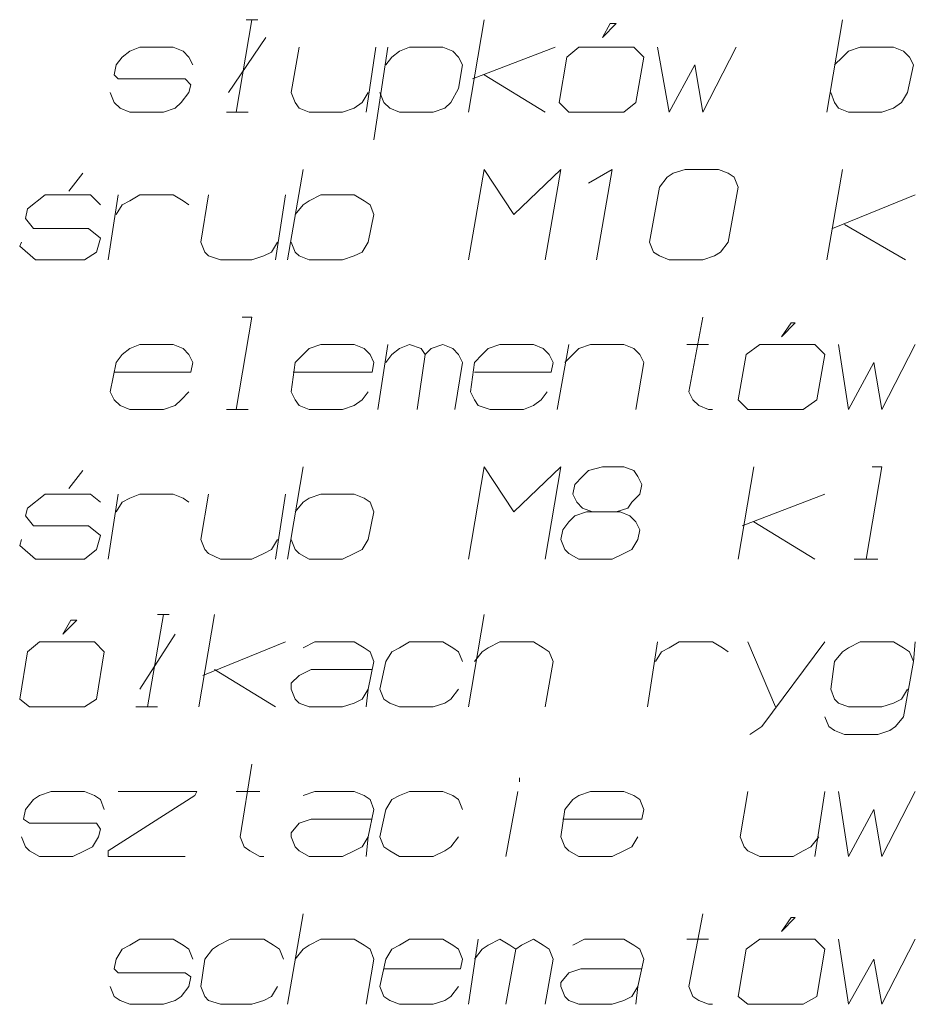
# Model space of a CAD drawing. Header units: millimetres. Extents: x 5545 to 136428, y -146986 to -36607.
# Tile 82 of 105: x 47824 to 47943, y -56207 to -56076. Entities that reach past the tile are written whole.
import ezdxf

# ---------------------------------------------------------------- set-up
doc = ezdxf.new("R2010")
doc.units = ezdxf.units.MM
doc.header["$LTSCALE"] = 8
doc.layers.add('1', color=7, linetype='Continuous')

msp = doc.modelspace()

# ---------------------------------------------------------------- linework, layer by layer
at = {"layer": '1', "color": 7, "lineweight": 18}
for points in [[(47853.002, -56088.051), (47855.098, -56075.74)], [(47854.312, -56075.74), (47855.884, -56075.74)], [(47883.911, -56088.051), (47886.007, -56075.74)], [(47901.723, -56078.097), (47903.556, -56076.264)], [(47902.771, -56076.264), (47901.723, -56078.097)], [(47903.556, -56076.264), (47902.771, -56076.264)], [(47931.584, -56088.051), (47933.679, -56075.74)], [(47856.932, -56078.097), (47851.955, -56085.432)], [(47840.168, -56079.407), (47838.858, -56079.931)], [(47844.62, -56079.407), (47840.168, -56079.407)], [(47845.93, -56079.931), (47844.62, -56079.407)], [(47860.337, -56085.432), (47861.384, -56079.407)], [(47870.29, -56088.051), (47871.6, -56079.407)], [(47871.338, -56091.718), (47873.172, -56079.407)], [(47874.743, -56079.931), (47876.053, -56079.407)], [(47876.053, -56079.407), (47880.506, -56079.407)], [(47880.506, -56079.407), (47881.816, -56079.931)], [(47895.436, -56079.407), (47884.435, -56083.598)], [(47898.58, -56079.407), (47897.008, -56080.717)], [(47905.914, -56079.407), (47898.58, -56079.407)], [(47907.224, -56080.717), (47905.914, -56079.407)], [(47909.057, -56079.407), (47910.629, -56088.051)], [(47915.082, -56088.051), (47919.535, -56079.407)], [(47934.465, -56079.931), (47936.037, -56079.407)], [(47936.037, -56079.407), (47940.49, -56079.407)], [(47940.49, -56079.407), (47941.799, -56079.931)], [(47837.81, -56080.717), (47837.024, -56081.764)], [(47838.858, -56079.931), (47837.81, -56080.717)], [(47846.716, -56080.717), (47845.93, -56079.931)], [(47847.24, -56081.764), (47846.716, -56080.717)], [(47872.91, -56081.764), (47873.696, -56080.717)], [(47873.696, -56080.717), (47874.743, -56079.931)], [(47881.816, -56079.931), (47882.601, -56080.717)], [(47882.601, -56080.717), (47883.125, -56081.764)], [(47897.008, -56080.717), (47895.96, -56086.741)], [(47906.176, -56086.741), (47907.224, -56080.717)], [(47932.631, -56081.764), (47933.679, -56080.717)], [(47933.679, -56080.717), (47934.465, -56079.931)], [(47941.799, -56079.931), (47942.585, -56080.717)], [(47942.585, -56080.717), (47943.109, -56081.764)], [(47837.024, -56081.764), (47836.762, -56083.074)], [(47883.125, -56081.764), (47882.601, -56084.908)], [(47910.629, -56088.051), (47914.034, -56081.764)], [(47914.034, -56081.764), (47915.082, -56088.051)], [(47943.109, -56081.764), (47942.323, -56085.432)], [(47836.762, -56083.074), (47837.286, -56083.598)], [(47886.007, -56083.074), (47894.127, -56088.051)], [(47837.286, -56083.598), (47846.192, -56083.598)], [(47846.192, -56083.598), (47846.978, -56084.384)], [(47846.978, -56084.384), (47846.716, -56085.432)], [(47836.762, -56086.741), (47836.238, -56085.432)], [(47846.716, -56085.432), (47845.668, -56086.741)], [(47860.861, -56086.741), (47860.337, -56085.432)], [(47870.552, -56085.432), (47869.766, -56086.741)], [(47872.648, -56086.741), (47872.124, -56085.432)], [(47882.601, -56084.908), (47881.554, -56086.741)], [(47932.631, -56086.741), (47932.108, -56085.432)], [(47942.323, -56085.432), (47941.537, -56086.741)], [(47837.548, -56087.527), (47836.762, -56086.741)], [(47845.668, -56086.741), (47844.882, -56087.527)], [(47861.384, -56087.527), (47860.861, -56086.741)], [(47869.766, -56086.741), (47868.719, -56087.527)], [(47873.434, -56087.527), (47872.648, -56086.741)], [(47881.554, -56086.741), (47880.768, -56087.527)], [(47895.96, -56086.741), (47897.27, -56088.051)], [(47904.604, -56088.051), (47906.176, -56086.741)], [(47933.155, -56087.527), (47932.631, -56086.741)], [(47941.537, -56086.741), (47940.49, -56087.527)], [(47838.858, -56088.051), (47837.548, -56087.527)], [(47843.311, -56088.051), (47838.858, -56088.051)], [(47844.882, -56087.527), (47843.311, -56088.051)], [(47851.693, -56088.051), (47853.002, -56088.051)], [(47853.002, -56088.051), (47854.574, -56088.051)], [(47862.694, -56088.051), (47861.384, -56087.527)], [(47867.147, -56088.051), (47862.694, -56088.051)], [(47868.719, -56087.527), (47867.147, -56088.051)], [(47874.743, -56088.051), (47873.434, -56087.527)], [(47879.196, -56088.051), (47874.743, -56088.051)], [(47880.768, -56087.527), (47879.196, -56088.051)], [(47897.27, -56088.051), (47904.604, -56088.051)], [(47934.465, -56088.051), (47933.155, -56087.527)], [(47938.918, -56088.051), (47934.465, -56088.051)], [(47940.49, -56087.527), (47938.918, -56088.051)], [(47830.738, -56098.528), (47832.571, -56096.171)], [(47859.813, -56107.696), (47861.908, -56095.647)], [(47883.911, -56107.696), (47886.007, -56095.647)], [(47886.007, -56095.647), (47889.936, -56101.672)], [(47889.936, -56101.672), (47896.222, -56095.647)], [(47896.222, -56095.647), (47894.127, -56107.696)], [(47903.033, -56095.647), (47899.889, -56097.481)], [(47900.937, -56107.696), (47903.033, -56095.647)], [(47911.153, -56096.171), (47910.367, -56096.695)], [(47912.724, -56095.647), (47911.153, -56096.171)], [(47917.177, -56095.647), (47912.724, -56095.647)], [(47918.487, -56096.171), (47917.177, -56095.647)], [(47919.273, -56096.695), (47918.487, -56096.171)], [(47931.584, -56107.696), (47933.679, -56095.647)], [(47910.367, -56096.695), (47909.319, -56098.005)], [(47919.797, -56098.005), (47919.273, -56096.695)], [(47825.237, -56100.886), (47827.595, -56099.052)], [(47827.595, -56099.052), (47833.619, -56099.052)], [(47833.619, -56099.052), (47834.929, -56100.362)], [(47835.977, -56107.696), (47837.286, -56099.052)], [(47838.858, -56099.838), (47840.168, -56099.052)], [(47840.168, -56099.052), (47844.62, -56099.052)], [(47844.097, -56099.052), (47842.525, -56099.052)], [(47844.62, -56099.052), (47845.93, -56099.838)], [(47848.288, -56105.339), (47849.335, -56099.052)], [(47858.241, -56107.696), (47859.551, -56099.052)], [(47862.694, -56099.838), (47864.266, -56099.052)], [(47864.266, -56099.052), (47868.719, -56099.052)], [(47868.719, -56099.052), (47870.028, -56099.838)], [(47909.319, -56098.005), (47908.009, -56105.339)], [(47918.487, -56105.339), (47919.797, -56098.005)], [(47943.371, -56099.052), (47932.37, -56103.505)], [(47837.024, -56101.672), (47837.81, -56100.362)], [(47837.81, -56100.362), (47838.858, -56099.838)], [(47845.93, -56099.838), (47846.716, -56100.362)], [(47860.861, -56101.672), (47861.908, -56100.362)], [(47861.908, -56100.362), (47862.694, -56099.838)], [(47870.028, -56099.838), (47870.814, -56100.362)], [(47870.814, -56100.362), (47871.338, -56101.672)], [(47824.975, -56102.196), (47825.237, -56100.886)], [(47871.338, -56101.672), (47870.552, -56105.339)], [(47826.023, -56103.505), (47824.975, -56102.196)], [(47933.941, -56102.981), (47942.061, -56107.696)], [(47833.357, -56103.505), (47826.023, -56103.505)], [(47834.929, -56104.815), (47833.357, -56103.505)], [(47824.451, -56105.339), (47824.189, -56105.863)], [(47834.405, -56106.648), (47834.929, -56104.815)], [(47848.811, -56106.648), (47848.288, -56105.339)], [(47858.503, -56105.339), (47857.717, -56106.648)], [(47860.861, -56106.648), (47860.337, -56105.339)], [(47870.552, -56105.339), (47869.766, -56106.648)], [(47908.009, -56105.339), (47908.533, -56106.648)], [(47917.439, -56106.648), (47918.487, -56105.339)], [(47824.189, -56105.863), (47826.285, -56107.696)], [(47832.833, -56107.696), (47834.405, -56106.648)], [(47849.335, -56107.172), (47848.811, -56106.648)], [(47857.717, -56106.648), (47856.67, -56107.172)], [(47861.384, -56107.172), (47860.861, -56106.648)], [(47869.766, -56106.648), (47868.719, -56107.172)], [(47908.533, -56106.648), (47909.319, -56107.172)], [(47916.653, -56107.172), (47917.439, -56106.648)], [(47826.285, -56107.696), (47832.833, -56107.696)], [(47850.907, -56107.696), (47849.335, -56107.172)], [(47855.098, -56107.696), (47850.907, -56107.696)], [(47856.67, -56107.172), (47855.098, -56107.696)], [(47862.694, -56107.696), (47861.384, -56107.172)], [(47867.147, -56107.696), (47862.694, -56107.696)], [(47868.719, -56107.172), (47867.147, -56107.696)], [(47909.319, -56107.172), (47910.629, -56107.696)], [(47910.629, -56107.696), (47915.082, -56107.696)], [(47915.082, -56107.696), (47916.653, -56107.172)], [(47853.002, -56127.603), (47855.098, -56115.292)], [(47855.098, -56115.292), (47853.788, -56115.292)], [(47913.248, -56125.246), (47915.082, -56115.292)], [(47925.559, -56117.912), (47927.393, -56116.078)], [(47926.869, -56116.078), (47925.559, -56117.912)], [(47927.393, -56116.078), (47926.869, -56116.078)], [(47838.858, -56119.483), (47837.81, -56120.269)], [(47840.168, -56118.96), (47838.858, -56119.483)], [(47844.62, -56118.96), (47840.168, -56118.96)], [(47845.93, -56119.483), (47844.62, -56118.96)], [(47846.716, -56120.269), (47845.93, -56119.483)], [(47862.694, -56119.483), (47861.908, -56120.269)], [(47864.266, -56118.96), (47862.694, -56119.483)], [(47868.719, -56118.96), (47864.266, -56118.96)], [(47870.028, -56119.483), (47868.719, -56118.96)], [(47870.814, -56120.269), (47870.028, -56119.483)], [(47871.862, -56127.603), (47873.172, -56118.96)], [(47873.696, -56120.269), (47874.743, -56119.483)], [(47874.743, -56119.483), (47876.053, -56118.96)], [(47876.053, -56118.96), (47877.625, -56119.483)], [(47877.625, -56119.483), (47878.148, -56120.269)], [(47878.148, -56120.269), (47878.934, -56119.483)], [(47878.934, -56119.483), (47880.506, -56118.96)], [(47880.506, -56118.96), (47881.816, -56119.483)], [(47881.816, -56119.483), (47882.601, -56120.269)], [(47886.53, -56119.483), (47885.745, -56120.269)], [(47888.102, -56118.96), (47886.53, -56119.483)], [(47892.555, -56118.96), (47888.102, -56118.96)], [(47893.865, -56119.483), (47892.555, -56118.96)], [(47894.651, -56120.269), (47893.865, -56119.483)], [(47895.698, -56127.603), (47897.27, -56118.96)], [(47897.794, -56120.269), (47898.58, -56119.483)], [(47898.58, -56119.483), (47900.151, -56118.96)], [(47900.151, -56118.96), (47904.604, -56118.96)], [(47904.604, -56118.96), (47905.914, -56119.483)], [(47905.914, -56119.483), (47906.7, -56120.269)], [(47912.986, -56118.96), (47915.867, -56118.96)], [(47922.678, -56118.96), (47920.844, -56120.269)], [(47930.012, -56118.96), (47922.678, -56118.96)], [(47931.322, -56120.269), (47930.012, -56118.96)], [(47933.155, -56118.96), (47934.465, -56127.603)], [(47938.918, -56127.603), (47943.371, -56118.96)], [(47837.024, -56121.317), (47836.238, -56125.246)], [(47837.81, -56120.269), (47837.024, -56121.317)], [(47847.24, -56121.317), (47846.716, -56120.269)], [(47846.978, -56122.627), (47847.24, -56121.317)], [(47860.861, -56121.317), (47860.337, -56125.246)], [(47861.908, -56120.269), (47860.861, -56121.317)], [(47871.338, -56121.317), (47870.814, -56120.269)], [(47871.076, -56122.627), (47871.338, -56121.317)], [(47872.91, -56121.317), (47873.696, -56120.269)], [(47877.101, -56127.603), (47878.148, -56120.269)], [(47883.125, -56121.317), (47882.078, -56127.603)], [(47882.601, -56120.269), (47883.125, -56121.317)], [(47884.697, -56121.317), (47884.173, -56125.246)], [(47885.745, -56120.269), (47884.697, -56121.317)], [(47895.174, -56121.317), (47894.651, -56120.269)], [(47894.912, -56122.627), (47895.174, -56121.317)], [(47896.746, -56121.317), (47897.794, -56120.269)], [(47907.224, -56121.317), (47906.176, -56127.603)], [(47906.7, -56120.269), (47907.224, -56121.317)], [(47920.844, -56120.269), (47919.797, -56126.294)], [(47930.274, -56126.294), (47931.322, -56120.269)], [(47934.465, -56127.603), (47937.87, -56121.317)], [(47937.87, -56121.317), (47938.918, -56127.603)], [(47836.762, -56122.627), (47846.978, -56122.627)], [(47860.599, -56122.627), (47871.076, -56122.627)], [(47884.697, -56122.627), (47894.912, -56122.627)], [(47836.238, -56125.246), (47836.762, -56126.294)], [(47845.668, -56126.294), (47846.716, -56125.246)], [(47860.337, -56125.246), (47860.861, -56126.294)], [(47869.766, -56126.294), (47870.552, -56125.246)], [(47884.173, -56125.246), (47884.697, -56126.294)], [(47893.603, -56126.294), (47894.389, -56125.246)], [(47913.772, -56126.294), (47913.248, -56125.246)], [(47836.762, -56126.294), (47837.548, -56127.08)], [(47844.882, -56127.08), (47845.668, -56126.294)], [(47860.861, -56126.294), (47861.384, -56127.08)], [(47868.719, -56127.08), (47869.766, -56126.294)], [(47884.697, -56126.294), (47885.221, -56127.08)], [(47892.555, -56127.08), (47893.603, -56126.294)], [(47914.558, -56127.08), (47913.772, -56126.294)], [(47919.797, -56126.294), (47921.106, -56127.603)], [(47928.44, -56127.603), (47930.274, -56126.294)], [(47837.548, -56127.08), (47838.858, -56127.603)], [(47838.858, -56127.603), (47843.311, -56127.603)], [(47843.311, -56127.603), (47844.882, -56127.08)], [(47851.693, -56127.603), (47854.574, -56127.603)], [(47861.384, -56127.08), (47862.694, -56127.603)], [(47862.694, -56127.603), (47867.147, -56127.603)], [(47867.147, -56127.603), (47868.719, -56127.08)], [(47885.221, -56127.08), (47886.792, -56127.603)], [(47886.792, -56127.603), (47891.245, -56127.603)], [(47891.245, -56127.603), (47892.555, -56127.08)], [(47915.867, -56127.603), (47914.558, -56127.08)], [(47916.391, -56127.603), (47915.867, -56127.603)], [(47921.106, -56127.603), (47928.44, -56127.603)], [(47830.738, -56138.081), (47832.571, -56135.724)], [(47859.813, -56147.511), (47861.908, -56135.2)], [(47883.911, -56147.511), (47886.007, -56135.2)], [(47886.007, -56135.2), (47889.936, -56141.224)], [(47889.936, -56141.224), (47896.222, -56135.2)], [(47896.222, -56135.2), (47894.127, -56147.511)], [(47899.103, -56136.509), (47899.889, -56135.724)], [(47899.889, -56135.724), (47901.723, -56135.2)], [(47901.723, -56135.2), (47904.604, -56135.2)], [(47904.604, -56135.2), (47905.914, -56135.724)], [(47905.914, -56135.724), (47906.438, -56136.509)], [(47919.797, -56147.511), (47921.892, -56135.2)], [(47936.822, -56147.511), (47938.918, -56135.2)], [(47938.918, -56135.2), (47937.608, -56135.2)], [(47898.056, -56137.557), (47899.103, -56136.509)], [(47906.438, -56136.509), (47906.962, -56137.557)], [(47897.794, -56138.867), (47898.056, -56137.557)], [(47906.962, -56137.557), (47906.7, -56138.867)], [(47825.237, -56140.7), (47827.595, -56138.867)], [(47827.595, -56138.867), (47833.619, -56138.867)], [(47833.619, -56138.867), (47834.929, -56139.915)], [(47835.977, -56147.511), (47837.286, -56138.867)], [(47837.81, -56139.915), (47838.858, -56139.391)], [(47838.858, -56139.391), (47840.168, -56138.867)], [(47840.168, -56138.867), (47844.62, -56138.867)], [(47844.097, -56138.867), (47842.525, -56138.867)], [(47844.62, -56138.867), (47845.93, -56139.391)], [(47845.93, -56139.391), (47846.716, -56139.915)], [(47848.288, -56144.891), (47849.335, -56138.867)], [(47858.241, -56147.511), (47859.551, -56138.867)], [(47861.908, -56139.915), (47862.694, -56139.391)], [(47862.694, -56139.391), (47864.266, -56138.867)], [(47864.266, -56138.867), (47868.719, -56138.867)], [(47868.719, -56138.867), (47870.028, -56139.391)], [(47870.028, -56139.391), (47870.814, -56139.915)], [(47898.318, -56139.915), (47897.794, -56138.867)], [(47906.7, -56138.867), (47905.652, -56139.915)], [(47931.322, -56138.867), (47920.32, -56143.058)], [(47824.975, -56141.748), (47825.237, -56140.7)], [(47837.024, -56141.224), (47837.81, -56139.915)], [(47860.861, -56141.224), (47861.908, -56139.915)], [(47870.814, -56139.915), (47871.338, -56141.224)], [(47899.103, -56140.7), (47898.318, -56139.915)], [(47900.413, -56141.224), (47899.103, -56140.7)], [(47905.128, -56140.7), (47903.556, -56141.224)], [(47905.652, -56139.915), (47905.128, -56140.7)], [(47826.023, -56143.058), (47824.975, -56141.748)], [(47871.338, -56141.224), (47870.552, -56144.891)], [(47897.27, -56142.534), (47898.056, -56141.748)], [(47898.056, -56141.748), (47899.627, -56141.224)], [(47899.627, -56141.224), (47904.08, -56141.224)], [(47904.08, -56141.224), (47905.39, -56141.748)], [(47905.39, -56141.748), (47906.176, -56142.534)], [(47833.357, -56143.058), (47826.023, -56143.058)], [(47834.929, -56144.367), (47833.357, -56143.058)], [(47896.222, -56144.891), (47896.484, -56143.582)], [(47896.484, -56143.582), (47897.27, -56142.534)], [(47906.176, -56142.534), (47906.7, -56143.582)], [(47906.7, -56143.582), (47906.438, -56144.891)], [(47921.892, -56142.534), (47930.012, -56147.511)], [(47824.451, -56144.891), (47824.189, -56145.677)], [(47834.405, -56146.201), (47834.929, -56144.367)], [(47848.811, -56146.201), (47848.288, -56144.891)], [(47858.503, -56144.891), (47857.717, -56146.201)], [(47860.861, -56146.201), (47860.337, -56144.891)], [(47870.552, -56144.891), (47869.766, -56146.201)], [(47896.746, -56146.201), (47896.222, -56144.891)], [(47906.438, -56144.891), (47905.652, -56146.201)], [(47824.189, -56145.677), (47826.285, -56147.511)], [(47832.833, -56147.511), (47834.405, -56146.201)], [(47849.335, -56146.725), (47848.811, -56146.201)], [(47857.717, -56146.201), (47856.67, -56146.725)], [(47861.384, -56146.725), (47860.861, -56146.201)], [(47869.766, -56146.201), (47868.719, -56146.725)], [(47897.27, -56146.725), (47896.746, -56146.201)], [(47905.652, -56146.201), (47904.604, -56146.725)], [(47826.285, -56147.511), (47832.833, -56147.511)], [(47850.907, -56147.511), (47849.335, -56146.725)], [(47855.098, -56147.511), (47850.907, -56147.511)], [(47856.67, -56146.725), (47855.098, -56147.511)], [(47862.694, -56147.511), (47861.384, -56146.725)], [(47867.147, -56147.511), (47862.694, -56147.511)], [(47868.719, -56146.725), (47867.147, -56147.511)], [(47898.58, -56147.511), (47897.27, -56146.725)], [(47903.033, -56147.511), (47898.58, -56147.511)], [(47904.604, -56146.725), (47903.033, -56147.511)], [(47935.251, -56147.511), (47938.394, -56147.511)], [(47841.215, -56167.156), (47843.311, -56154.845)], [(47842.525, -56154.845), (47844.097, -56154.845)], [(47848.026, -56167.156), (47850.121, -56154.845)], [(47883.911, -56167.156), (47886.007, -56154.845)], [(47829.952, -56157.464), (47831.786, -56155.631)], [(47831, -56155.631), (47829.952, -56157.464)], [(47831.786, -56155.631), (47831, -56155.631)], [(47844.882, -56157.464), (47840.168, -56164.799)], [(47826.809, -56158.512), (47825.237, -56159.822)], [(47834.143, -56158.512), (47826.809, -56158.512)], [(47835.453, -56159.822), (47834.143, -56158.512)], [(47859.551, -56158.512), (47848.55, -56162.965)], [(47863.48, -56158.512), (47861.908, -56159.298)], [(47868.719, -56158.512), (47863.48, -56158.512)], [(47870.028, -56159.298), (47868.719, -56158.512)], [(47870.814, -56159.822), (47870.028, -56159.298)], [(47873.696, -56159.822), (47874.743, -56159.298)], [(47874.743, -56159.298), (47876.053, -56158.512)], [(47876.053, -56158.512), (47880.506, -56158.512)], [(47880.506, -56158.512), (47881.816, -56159.298)], [(47881.816, -56159.298), (47882.601, -56159.822)], [(47885.745, -56159.822), (47886.53, -56159.298)], [(47886.53, -56159.298), (47888.102, -56158.512)], [(47888.102, -56158.512), (47892.555, -56158.512)], [(47892.555, -56158.512), (47893.865, -56159.298)], [(47893.865, -56159.298), (47894.651, -56159.822)], [(47907.747, -56167.156), (47909.057, -56158.512)], [(47909.581, -56159.822), (47910.629, -56159.298)], [(47910.629, -56159.298), (47911.938, -56158.512)], [(47911.938, -56158.512), (47916.391, -56158.512)], [(47915.867, -56158.512), (47914.296, -56158.512)], [(47916.391, -56158.512), (47917.701, -56159.298)], [(47917.701, -56159.298), (47918.487, -56159.822)], [(47921.106, -56158.512), (47924.773, -56167.156)], [(47922.94, -56169.775), (47931.322, -56158.512)], [(47934.465, -56159.298), (47933.679, -56159.822)], [(47936.037, -56158.512), (47934.465, -56159.298)], [(47940.49, -56158.512), (47936.037, -56158.512)], [(47941.799, -56159.298), (47940.49, -56158.512)], [(47942.585, -56159.822), (47941.799, -56159.298)], [(47943.109, -56161.131), (47943.371, -56158.512)], [(47825.237, -56159.822), (47824.189, -56166.108)], [(47834.405, -56166.108), (47835.453, -56159.822)], [(47871.338, -56161.131), (47870.814, -56159.822)], [(47872.91, -56161.131), (47873.696, -56159.822)], [(47882.601, -56159.822), (47883.125, -56161.131)], [(47884.697, -56161.131), (47885.745, -56159.822)], [(47894.651, -56159.822), (47895.174, -56161.131)], [(47908.795, -56161.131), (47909.581, -56159.822)], [(47933.679, -56159.822), (47932.631, -56161.131)], [(47943.109, -56161.131), (47942.585, -56159.822)], [(47870.552, -56164.799), (47871.338, -56161.131)], [(47872.124, -56164.799), (47872.91, -56161.131)], [(47895.174, -56161.131), (47894.127, -56167.156)], [(47932.631, -56161.131), (47932.108, -56164.799)], [(47941.799, -56168.466), (47943.109, -56161.131)], [(47850.121, -56162.179), (47858.241, -56167.156)], [(47861.384, -56162.965), (47860.337, -56164.013)], [(47862.956, -56162.179), (47861.384, -56162.965)], [(47871.076, -56162.179), (47862.956, -56162.179)], [(47860.337, -56164.013), (47860.337, -56164.799)], [(47860.337, -56164.799), (47860.861, -56166.108)], [(47869.766, -56166.108), (47870.552, -56164.799)], [(47870.29, -56167.156), (47870.552, -56164.799)], [(47872.648, -56166.108), (47872.124, -56164.799)], [(47882.601, -56164.799), (47881.554, -56166.108)], [(47932.108, -56164.799), (47932.631, -56166.108)], [(47941.537, -56166.108), (47942.323, -56164.799)], [(47824.189, -56166.108), (47825.499, -56167.156)], [(47825.499, -56167.156), (47832.833, -56167.156)], [(47832.833, -56167.156), (47834.405, -56166.108)], [(47839.644, -56167.156), (47841.215, -56167.156)], [(47841.215, -56167.156), (47842.525, -56167.156)], [(47860.861, -56166.108), (47861.384, -56166.632)], [(47861.384, -56166.632), (47862.694, -56167.156)], [(47862.694, -56167.156), (47867.147, -56167.156)], [(47867.147, -56167.156), (47868.719, -56166.632)], [(47868.719, -56166.632), (47869.766, -56166.108)], [(47873.434, -56166.632), (47872.648, -56166.108)], [(47874.743, -56167.156), (47873.434, -56166.632)], [(47879.196, -56167.156), (47874.743, -56167.156)], [(47880.768, -56166.632), (47879.196, -56167.156)], [(47881.554, -56166.108), (47880.768, -56166.632)], [(47932.631, -56166.108), (47933.155, -56166.632)], [(47933.155, -56166.632), (47934.465, -56167.156)], [(47934.465, -56167.156), (47938.918, -56167.156)], [(47938.918, -56167.156), (47940.49, -56166.632)], [(47940.49, -56166.632), (47941.537, -56166.108)], [(47931.322, -56168.466), (47931.846, -56169.775)], [(47940.752, -56169.775), (47941.799, -56168.466)], [(47921.368, -56170.823), (47922.94, -56169.775)], [(47931.846, -56169.775), (47932.631, -56170.299)], [(47939.966, -56170.299), (47940.752, -56169.775)], [(47932.631, -56170.299), (47933.941, -56170.823)], [(47933.941, -56170.823), (47938.394, -56170.823)], [(47938.394, -56170.823), (47939.966, -56170.299)], [(47853.526, -56184.444), (47855.098, -56174.752)], [(47890.721, -56177.11), (47890.721, -56176.586)], [(47826.809, -56178.943), (47826.023, -56179.467)], [(47828.38, -56178.419), (47826.809, -56178.943)], [(47832.833, -56178.419), (47828.38, -56178.419)], [(47834.143, -56178.943), (47832.833, -56178.419)], [(47834.929, -56179.467), (47834.143, -56178.943)], [(47847.502, -56178.943), (47835.977, -56186.277)], [(47837.286, -56178.419), (47847.764, -56178.419)], [(47847.764, -56178.419), (47847.502, -56178.943)], [(47853.002, -56178.419), (47856.146, -56178.419)], [(47863.48, -56178.419), (47861.908, -56178.943)], [(47868.719, -56178.419), (47863.48, -56178.419)], [(47870.028, -56178.943), (47868.719, -56178.419)], [(47870.814, -56179.467), (47870.028, -56178.943)], [(47873.696, -56179.467), (47874.743, -56178.943)], [(47874.743, -56178.943), (47876.053, -56178.419)], [(47876.053, -56178.419), (47880.506, -56178.419)], [(47880.506, -56178.419), (47881.816, -56178.943)], [(47881.816, -56178.943), (47882.601, -56179.467)], [(47888.888, -56187.063), (47890.46, -56178.419)], [(47898.58, -56178.943), (47897.794, -56179.467)], [(47900.151, -56178.419), (47898.58, -56178.943)], [(47904.604, -56178.419), (47900.151, -56178.419)], [(47905.914, -56178.943), (47904.604, -56178.419)], [(47906.7, -56179.467), (47905.914, -56178.943)], [(47920.058, -56184.444), (47921.106, -56178.419)], [(47930.012, -56187.063), (47931.322, -56178.419)], [(47933.155, -56178.419), (47934.465, -56187.063)], [(47938.918, -56187.063), (47943.371, -56178.419)], [(47826.023, -56179.467), (47824.975, -56180.777)], [(47835.453, -56180.777), (47834.929, -56179.467)], [(47871.338, -56180.777), (47870.814, -56179.467)], [(47872.91, -56180.777), (47873.696, -56179.467)], [(47882.601, -56179.467), (47883.125, -56180.777)], [(47897.794, -56179.467), (47896.746, -56180.777)], [(47907.224, -56180.777), (47906.7, -56179.467)], [(47824.975, -56180.777), (47824.713, -56182.086)], [(47870.552, -56184.444), (47871.338, -56180.777)], [(47872.124, -56184.444), (47872.91, -56180.777)], [(47896.746, -56180.777), (47896.222, -56184.444)], [(47906.962, -56182.086), (47907.224, -56180.777)], [(47934.465, -56187.063), (47937.87, -56180.777)], [(47937.87, -56180.777), (47938.918, -56187.063)], [(47824.713, -56182.086), (47825.499, -56182.61)], [(47825.499, -56182.61), (47834.405, -56182.61)], [(47834.405, -56182.61), (47834.929, -56183.396)], [(47861.384, -56182.61), (47860.337, -56183.92)], [(47862.956, -56182.086), (47861.384, -56182.61)], [(47871.076, -56182.086), (47862.956, -56182.086)], [(47896.484, -56182.086), (47906.962, -56182.086)], [(47834.929, -56183.396), (47834.667, -56184.444)], [(47860.337, -56183.92), (47860.337, -56184.444)], [(47824.975, -56185.754), (47824.451, -56184.444)], [(47834.667, -56184.444), (47833.881, -56185.754)], [(47854.05, -56185.754), (47853.526, -56184.444)], [(47860.337, -56184.444), (47860.861, -56185.754)], [(47869.766, -56185.754), (47870.552, -56184.444)], [(47870.29, -56187.063), (47870.552, -56184.444)], [(47872.648, -56185.754), (47872.124, -56184.444)], [(47882.601, -56184.444), (47881.554, -56185.754)], [(47896.222, -56184.444), (47896.746, -56185.754)], [(47905.652, -56185.754), (47906.438, -56184.444)], [(47920.582, -56185.754), (47920.058, -56184.444)], [(47930.536, -56184.444), (47929.488, -56185.754)], [(47825.499, -56186.277), (47824.975, -56185.754)], [(47826.809, -56187.063), (47825.499, -56186.277)], [(47832.833, -56186.277), (47831.262, -56187.063)], [(47833.881, -56185.754), (47832.833, -56186.277)], [(47835.977, -56186.277), (47835.977, -56187.063)], [(47854.836, -56186.277), (47854.05, -56185.754)], [(47856.146, -56187.063), (47854.836, -56186.277)], [(47860.861, -56185.754), (47861.384, -56186.277)], [(47861.384, -56186.277), (47862.694, -56187.063)], [(47867.147, -56187.063), (47868.719, -56186.277)], [(47868.719, -56186.277), (47869.766, -56185.754)], [(47873.434, -56186.277), (47872.648, -56185.754)], [(47874.743, -56187.063), (47873.434, -56186.277)], [(47880.768, -56186.277), (47879.196, -56187.063)], [(47881.554, -56185.754), (47880.768, -56186.277)], [(47896.746, -56185.754), (47897.27, -56186.277)], [(47897.27, -56186.277), (47898.58, -56187.063)], [(47903.033, -56187.063), (47904.604, -56186.277)], [(47904.604, -56186.277), (47905.652, -56185.754)], [(47921.106, -56186.277), (47920.582, -56185.754)], [(47922.678, -56187.063), (47921.106, -56186.277)], [(47928.44, -56186.277), (47927.131, -56187.063)], [(47929.488, -56185.754), (47928.44, -56186.277)], [(47831.262, -56187.063), (47826.809, -56187.063)], [(47835.977, -56187.063), (47846.192, -56187.063)], [(47856.67, -56187.063), (47856.146, -56187.063)], [(47862.694, -56187.063), (47867.147, -56187.063)], [(47879.196, -56187.063), (47874.743, -56187.063)], [(47898.58, -56187.063), (47903.033, -56187.063)], [(47927.131, -56187.063), (47922.678, -56187.063)], [(47859.813, -56206.709), (47861.908, -56194.659)], [(47913.248, -56204.351), (47915.082, -56194.659)], [(47925.559, -56197.017), (47927.393, -56195.183)], [(47926.869, -56195.183), (47925.559, -56197.017)], [(47927.393, -56195.183), (47926.869, -56195.183)], [(47840.168, -56198.065), (47838.858, -56198.85)], [(47844.62, -56198.065), (47840.168, -56198.065)], [(47845.93, -56198.85), (47844.62, -56198.065)], [(47850.645, -56198.85), (47852.217, -56198.065)], [(47852.217, -56198.065), (47856.67, -56198.065)], [(47856.67, -56198.065), (47857.979, -56198.85)], [(47862.694, -56198.85), (47864.266, -56198.065)], [(47864.266, -56198.065), (47868.719, -56198.065)], [(47868.719, -56198.065), (47870.028, -56198.85)], [(47876.053, -56198.065), (47874.743, -56198.85)], [(47880.506, -56198.065), (47876.053, -56198.065)], [(47881.816, -56198.85), (47880.506, -56198.065)], [(47883.911, -56206.709), (47885.221, -56198.065)], [(47886.53, -56198.85), (47888.102, -56198.065)], [(47888.102, -56198.065), (47889.412, -56198.85)], [(47890.983, -56198.85), (47892.555, -56198.065)], [(47892.555, -56198.065), (47893.865, -56198.85)], [(47899.365, -56198.065), (47897.794, -56198.85)], [(47904.604, -56198.065), (47899.365, -56198.065)], [(47905.914, -56198.85), (47904.604, -56198.065)], [(47912.986, -56198.065), (47915.867, -56198.065)], [(47922.678, -56198.065), (47920.844, -56199.374)], [(47930.012, -56198.065), (47922.678, -56198.065)], [(47931.322, -56199.374), (47930.012, -56198.065)], [(47933.155, -56198.065), (47934.465, -56206.709)], [(47938.918, -56206.709), (47943.371, -56198.065)], [(47837.81, -56199.374), (47837.024, -56200.684)], [(47838.858, -56198.85), (47837.81, -56199.374)], [(47846.716, -56199.374), (47845.93, -56198.85)], [(47847.24, -56200.684), (47846.716, -56199.374)], [(47848.811, -56200.684), (47849.859, -56199.374)], [(47849.859, -56199.374), (47850.645, -56198.85)], [(47857.979, -56198.85), (47858.765, -56199.374)], [(47858.765, -56199.374), (47859.289, -56200.684)], [(47860.861, -56200.684), (47861.908, -56199.374)], [(47861.908, -56199.374), (47862.694, -56198.85)], [(47870.028, -56198.85), (47870.814, -56199.374)], [(47870.814, -56199.374), (47871.338, -56200.684)], [(47873.696, -56199.374), (47872.91, -56200.684)], [(47874.743, -56198.85), (47873.696, -56199.374)], [(47882.601, -56199.374), (47881.816, -56198.85)], [(47883.125, -56200.684), (47882.601, -56199.374)], [(47884.697, -56200.684), (47885.745, -56199.374)], [(47885.745, -56199.374), (47886.53, -56198.85)], [(47888.888, -56206.709), (47890.198, -56199.374)], [(47889.412, -56198.85), (47890.198, -56199.374)], [(47890.198, -56199.374), (47890.983, -56198.85)], [(47893.865, -56198.85), (47894.651, -56199.374)], [(47894.651, -56199.374), (47895.174, -56200.684)], [(47906.7, -56199.374), (47905.914, -56198.85)], [(47907.224, -56200.684), (47906.7, -56199.374)], [(47920.844, -56199.374), (47919.797, -56205.661)], [(47930.274, -56205.661), (47931.322, -56199.374)], [(47837.024, -56200.684), (47836.762, -56201.994)], [(47848.288, -56204.351), (47848.811, -56200.684)], [(47871.338, -56200.684), (47870.29, -56206.709)], [(47872.91, -56200.684), (47872.124, -56204.351)], [(47882.863, -56201.994), (47883.125, -56200.684)], [(47895.174, -56200.684), (47894.127, -56206.709)], [(47906.438, -56204.351), (47907.224, -56200.684)], [(47934.465, -56206.709), (47937.87, -56200.684)], [(47937.87, -56200.684), (47938.918, -56206.709)], [(47836.762, -56201.994), (47837.286, -56202.518)], [(47837.286, -56202.518), (47846.192, -56202.518)], [(47846.192, -56202.518), (47846.978, -56203.041)], [(47872.648, -56201.994), (47882.863, -56201.994)], [(47897.27, -56202.518), (47896.222, -56203.827)], [(47898.842, -56201.994), (47897.27, -56202.518)], [(47906.962, -56201.994), (47898.842, -56201.994)], [(47846.978, -56203.041), (47846.716, -56204.351)], [(47896.222, -56203.827), (47896.222, -56204.351)], [(47836.762, -56205.661), (47836.238, -56204.351)], [(47846.716, -56204.351), (47845.668, -56205.661)], [(47848.811, -56205.661), (47848.288, -56204.351)], [(47858.503, -56204.351), (47857.717, -56205.661)], [(47872.124, -56204.351), (47872.648, -56205.661)], [(47881.554, -56205.661), (47882.601, -56204.351)], [(47896.222, -56204.351), (47896.746, -56205.661)], [(47905.652, -56205.661), (47906.438, -56204.351)], [(47906.176, -56206.709), (47906.438, -56204.351)], [(47913.772, -56205.661), (47913.248, -56204.351)], [(47837.548, -56206.185), (47836.762, -56205.661)], [(47838.858, -56206.709), (47837.548, -56206.185)], [(47844.882, -56206.185), (47843.311, -56206.709)], [(47845.668, -56205.661), (47844.882, -56206.185)], [(47849.335, -56206.185), (47848.811, -56205.661)], [(47850.907, -56206.709), (47849.335, -56206.185)], [(47856.67, -56206.185), (47855.098, -56206.709)], [(47857.717, -56205.661), (47856.67, -56206.185)], [(47872.648, -56205.661), (47873.434, -56206.185)], [(47873.434, -56206.185), (47874.743, -56206.709)], [(47879.196, -56206.709), (47880.768, -56206.185)], [(47880.768, -56206.185), (47881.554, -56205.661)], [(47896.746, -56205.661), (47897.27, -56206.185)], [(47897.27, -56206.185), (47898.58, -56206.709)], [(47903.033, -56206.709), (47904.604, -56206.185)], [(47904.604, -56206.185), (47905.652, -56205.661)], [(47914.558, -56206.185), (47913.772, -56205.661)], [(47915.867, -56206.709), (47914.558, -56206.185)], [(47919.797, -56205.661), (47921.106, -56206.709)], [(47928.44, -56206.709), (47930.274, -56205.661)], [(47843.311, -56206.709), (47838.858, -56206.709)], [(47855.098, -56206.709), (47850.907, -56206.709)], [(47874.743, -56206.709), (47879.196, -56206.709)], [(47898.58, -56206.709), (47903.033, -56206.709)], [(47916.391, -56206.709), (47915.867, -56206.709)], [(47921.106, -56206.709), (47928.44, -56206.709)]]:
    msp.add_lwpolyline(points, dxfattribs=at)

doc.saveas('drawing.dxf')
